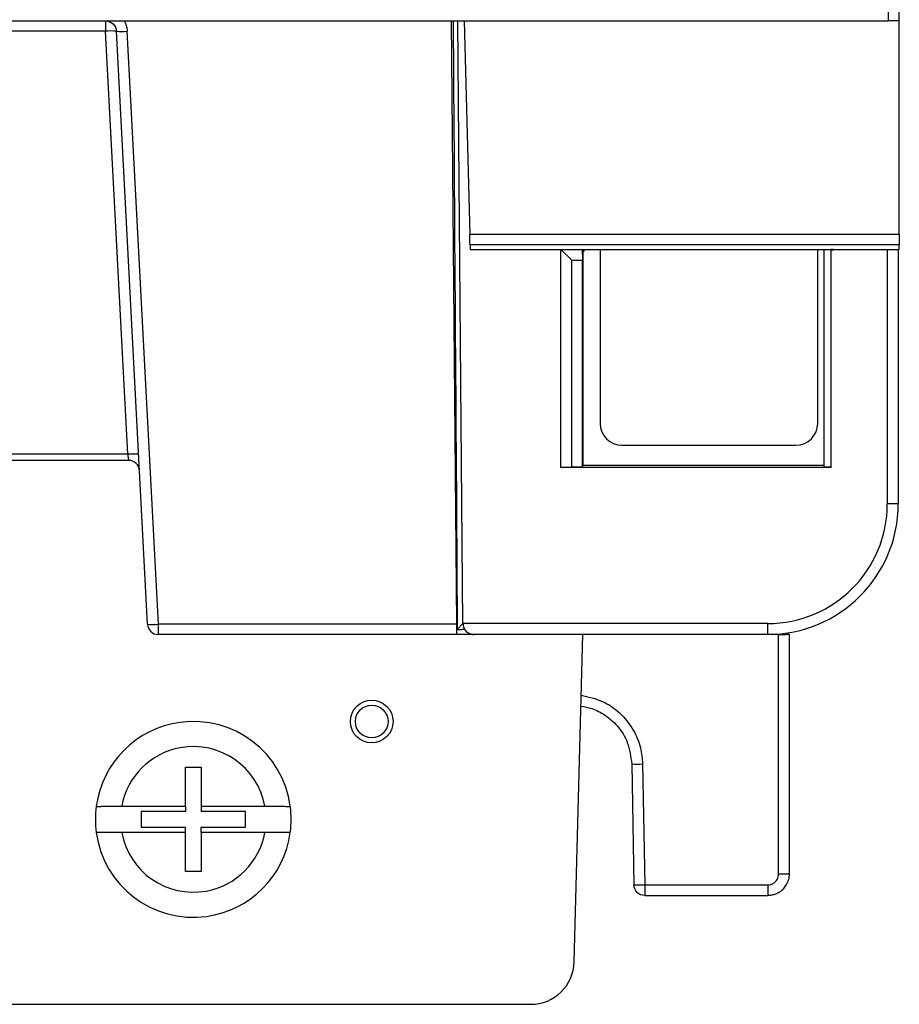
# Model space of a CAD drawing. Header units: inches. Extents: x -14 to 120, y 25 to 187.
# Tile 11 of 18: x 91 to 119, y 25 to 56. Entities that reach past the tile are written whole.
import ezdxf

# ---------------------------------------------------------------- set-up
doc = ezdxf.new("R2010")
doc.units = ezdxf.units.IN
doc.header["$MEASUREMENT"] = 0

# ---------------------------------------------------------------- blocks, each defined once
blk = doc.blocks.new('block 1019')
at = {"color": 7, "lineweight": 25}
blk.add_lwpolyline([(119.311, 49.284), (105.491, 49.284)], dxfattribs=at)
blk = doc.blocks.new('block 1020')
at = {"color": 7, "lineweight": 25}
blk.add_lwpolyline([(105.311, 56.155), (105.491, 49.284)], dxfattribs=at)
blk = doc.blocks.new('block 1021')
at = {"color": 7, "lineweight": 25}
blk.add_lwpolyline([(119.311, 49.284), (119.311, 56.155)], dxfattribs=at)
blk = doc.blocks.new('block 1022')
at = {"color": 7, "lineweight": 25}
blk.add_lwpolyline([(119.311, 48.953), (105.5, 48.953)], dxfattribs=at)
blk = doc.blocks.new('block 1023')
at = {"color": 7, "lineweight": 25}
blk.add_open_spline([(105.5, 48.953), (105.5, 48.955), (105.5, 48.957), (105.5, 48.96), (105.5, 48.964), (105.5, 48.969), (105.499, 48.974), (105.499, 48.98), (105.499, 48.987), (105.499, 48.995), (105.498, 49.003), (105.498, 49.013), (105.498, 49.023), (105.498, 49.033), (105.497, 49.045), (105.497, 49.057), (105.496, 49.087), (105.495, 49.122), (105.494, 49.161), (105.493, 49.2), (105.492, 49.242), (105.491, 49.284)], degree=3, knots=[0, 0, 0, 0, 1, 1, 1, 2, 2, 2, 3, 3, 3, 4, 4, 4, 5, 5, 5, 6, 6, 6, 7, 7, 7, 7], dxfattribs=at)
blk = doc.blocks.new('block 1024')
at = {"color": 7, "lineweight": 25}
blk.add_lwpolyline([(119.311, 49.284), (119.311, 48.953)], dxfattribs=at)
blk = doc.blocks.new('block 1025')
at = {"color": 7, "lineweight": 25}
blk.add_lwpolyline([(118.926, 48.806), (119.311, 48.806)], dxfattribs=at)
blk = doc.blocks.new('block 1026')
at = {"color": 7, "lineweight": 25}
blk.add_lwpolyline([(117.19, 48.806), (118.926, 48.806)], dxfattribs=at)
blk = doc.blocks.new('block 1027')
at = {"color": 7, "lineweight": 25}
blk.add_lwpolyline([(109.112, 48.806), (117.19, 48.806)], dxfattribs=at)
blk = doc.blocks.new('block 1028')
at = {"color": 7, "lineweight": 25}
blk.add_lwpolyline([(108.426, 48.806), (109.112, 48.806)], dxfattribs=at)
blk = doc.blocks.new('block 1029')
at = {"color": 7, "lineweight": 25}
blk.add_lwpolyline([(105.504, 48.806), (108.426, 48.806)], dxfattribs=at)
blk = doc.blocks.new('block 1030')
at = {"color": 7, "lineweight": 25}
blk.add_lwpolyline([(105.5, 48.953), (105.504, 48.806)], dxfattribs=at)
blk = doc.blocks.new('block 1031')
at = {"color": 7, "lineweight": 25}
blk.add_lwpolyline([(119.311, 48.806), (119.311, 48.953)], dxfattribs=at)
blk = doc.blocks.new('block 1049')
at = {"color": 7, "lineweight": 25}
blk.add_lwpolyline([(118.926, 48.806), (118.926, 40.616)], dxfattribs=at)
blk = doc.blocks.new('block 1050')
at = {"color": 7, "lineweight": 25}
blk.add_open_spline([(115.076, 36.765), (117.202, 36.765), (118.926, 38.489), (118.926, 40.616)], degree=3, dxfattribs=at)
blk = doc.blocks.new('block 1051')
at = {"color": 7, "lineweight": 25}
blk.add_lwpolyline([(115.076, 36.765), (105.273, 36.764)], dxfattribs=at)
blk = doc.blocks.new('block 1052')
at = {"color": 7, "lineweight": 25}
blk.add_lwpolyline([(105.273, 36.764), (105.104, 56.155)], dxfattribs=at)
blk = doc.blocks.new('block 1053')
at = {"color": 7, "lineweight": 25}
blk.add_lwpolyline([(108.426, 41.791), (108.426, 48.806)], dxfattribs=at)
blk = doc.blocks.new('block 1054')
at = {"color": 7, "lineweight": 25}
blk.add_lwpolyline([(117.121, 41.791), (108.426, 41.791)], dxfattribs=at)
blk = doc.blocks.new('block 1055')
at = {"color": 7, "lineweight": 25}
blk.add_lwpolyline([(117.121, 41.791), (117.121, 48.792)], dxfattribs=at)
blk = doc.blocks.new('block 1056')
at = {"color": 7, "lineweight": 25}
blk.add_lwpolyline([(117.121, 48.792), (117.19, 48.792)], dxfattribs=at)
blk = doc.blocks.new('block 1057')
at = {"color": 7, "lineweight": 25}
blk.add_lwpolyline([(117.19, 48.806), (117.19, 48.792)], dxfattribs=at)
blk = doc.blocks.new('block 1058')
at = {"color": 7, "lineweight": 25}
blk.add_lwpolyline([(105.089, 36.578), (105.273, 36.764)], dxfattribs=at)
blk = doc.blocks.new('block 1059')
at = {"color": 7, "lineweight": 25}
blk.add_open_spline([(105.089, 36.747), (105.09, 36.686), (105.089, 36.628), (105.089, 36.578)], degree=3, dxfattribs=at)
blk = doc.blocks.new('block 1060')
at = {"color": 7, "lineweight": 25}
blk.add_open_spline([(104.956, 56.155), (104.999, 49.84), (105.044, 43.346), (105.089, 36.747)], degree=3, dxfattribs=at)
blk = doc.blocks.new('block 1061')
at = {"color": 7, "lineweight": 25}
blk.add_open_spline([(105.089, 36.578), (105.153, 36.578), (105.214, 36.579), (105.257, 36.581), (105.299, 36.582), (105.323, 36.585), (105.322, 36.587)], degree=3, knots=[0, 0, 0, 0, 1, 1, 1, 2, 2, 2, 2], dxfattribs=at)
blk = doc.blocks.new('block 1062')
at = {"color": 7, "lineweight": 25}
blk.add_lwpolyline([(115.076, 36.415), (115.076, 36.765)], dxfattribs=at)
blk = doc.blocks.new('block 1063')
at = {"color": 7, "lineweight": 25}
blk.add_lwpolyline([(115.076, 36.415), (105.623, 36.415)], dxfattribs=at)
blk = doc.blocks.new('block 1064')
at = {"color": 7, "lineweight": 25}
blk.add_open_spline([(105.273, 36.764), (105.274, 36.752), (105.274, 36.74), (105.275, 36.728), (105.277, 36.716), (105.278, 36.704), (105.281, 36.693), (105.283, 36.681), (105.287, 36.669), (105.29, 36.658), (105.294, 36.646), (105.298, 36.635), (105.303, 36.624), (105.312, 36.603), (105.323, 36.584), (105.336, 36.566), (105.349, 36.546), (105.365, 36.528), (105.381, 36.513), (105.396, 36.498), (105.413, 36.485), (105.429, 36.474), (105.449, 36.461), (105.469, 36.45), (105.49, 36.442), (105.508, 36.434), (105.526, 36.428), (105.545, 36.424), (105.571, 36.419), (105.597, 36.417), (105.623, 36.415)], degree=3, knots=[0, 0, 0, 0, 1, 1, 1, 2, 2, 2, 3, 3, 3, 4, 4, 4, 5, 5, 5, 6, 6, 6, 7, 7, 7, 8, 8, 8, 9, 9, 9, 10, 10, 10, 10], dxfattribs=at)
blk = doc.blocks.new('block 1065')
at = {"color": 7, "lineweight": 25}
blk.add_lwpolyline([(109.171, 48.747), (109.112, 48.806)], dxfattribs=at)
blk = doc.blocks.new('block 1066')
at = {"color": 7, "lineweight": 25}
blk.add_lwpolyline([(109.126, 48.747), (109.171, 48.747)], dxfattribs=at)
blk = doc.blocks.new('block 1067')
at = {"color": 7, "lineweight": 25}
blk.add_lwpolyline([(109.127, 48.747), (109.112, 48.806)], dxfattribs=at)
blk = doc.blocks.new('block 1068')
at = {"color": 7, "lineweight": 25}
blk.add_lwpolyline([(109.115, 41.803), (109.127, 41.85)], dxfattribs=at)
blk = doc.blocks.new('block 1069')
at = {"color": 7, "lineweight": 25}
blk.add_lwpolyline([(109.115, 41.803), (109.115, 48.456)], dxfattribs=at)
blk = doc.blocks.new('block 1070')
at = {"color": 7, "lineweight": 25}
blk.add_lwpolyline([(109.112, 48.806), (109.115, 48.456)], dxfattribs=at)
blk = doc.blocks.new('block 1071')
at = {"color": 7, "lineweight": 25}
blk.add_lwpolyline([(109.126, 48.747), (109.127, 41.85)], dxfattribs=at)
blk = doc.blocks.new('block 1074')
at = {"color": 7, "lineweight": 25}
blk.add_lwpolyline([(109.171, 48.747), (109.171, 48.806)], dxfattribs=at)
blk = doc.blocks.new('block 1075')
at = {"color": 7, "lineweight": 25}
blk.add_open_spline([(115.076, 36.415), (117.396, 36.415), (119.276, 38.296), (119.276, 40.616)], degree=3, dxfattribs=at)
blk = doc.blocks.new('block 1076')
at = {"color": 7, "lineweight": 25}
blk.add_lwpolyline([(119.276, 40.616), (118.926, 40.616)], dxfattribs=at)
blk = doc.blocks.new('block 1077')
at = {"color": 7, "lineweight": 25}
blk.add_lwpolyline([(119.276, 48.806), (119.276, 40.616)], dxfattribs=at)
blk = doc.blocks.new('block 1078')
at = {"color": 7, "lineweight": 25}
blk.add_lwpolyline([(117.108, 41.803), (117.121, 41.791)], dxfattribs=at)
blk = doc.blocks.new('block 1079')
at = {"color": 7, "lineweight": 25}
blk.add_lwpolyline([(117.108, 48.804), (117.108, 41.803)], dxfattribs=at)
blk = doc.blocks.new('block 1080')
at = {"color": 7, "lineweight": 25}
blk.add_lwpolyline([(117.108, 48.804), (117.121, 48.792)], dxfattribs=at)
blk = doc.blocks.new('block 1081')
at = {"color": 7, "lineweight": 25}
blk.add_lwpolyline([(116.891, 41.85), (109.127, 41.85)], dxfattribs=at)
blk = doc.blocks.new('block 1082')
at = {"color": 7, "lineweight": 25}
blk.add_lwpolyline([(117.108, 41.803), (116.891, 41.803)], dxfattribs=at)
blk = doc.blocks.new('block 1083')
at = {"color": 7, "lineweight": 25}
blk.add_lwpolyline([(108.776, 41.803), (108.426, 41.791)], dxfattribs=at)
blk = doc.blocks.new('block 1084')
at = {"color": 7, "lineweight": 25}
blk.add_lwpolyline([(109.115, 41.803), (108.776, 41.803)], dxfattribs=at)
blk = doc.blocks.new('block 1085')
at = {"color": 7, "lineweight": 25}
blk.add_lwpolyline([(117.178, 48.804), (117.108, 48.804)], dxfattribs=at)
blk = doc.blocks.new('block 1086')
at = {"color": 7, "lineweight": 25}
blk.add_lwpolyline([(117.178, 48.804), (117.19, 48.792)], dxfattribs=at)
blk = doc.blocks.new('block 1087')
at = {"color": 7, "lineweight": 25}
blk.add_lwpolyline([(108.776, 48.456), (109.115, 48.456)], dxfattribs=at)
blk = doc.blocks.new('block 1088')
at = {"color": 7, "lineweight": 25}
blk.add_lwpolyline([(108.426, 48.806), (108.776, 48.456)], dxfattribs=at)
blk = doc.blocks.new('block 1089')
at = {"color": 7, "lineweight": 25}
blk.add_lwpolyline([(108.776, 41.803), (108.776, 48.456)], dxfattribs=at)
blk = doc.blocks.new('block 1092')
at = {"color": 7, "lineweight": 25}
blk.add_lwpolyline([(117.178, 48.806), (117.178, 48.804)], dxfattribs=at)
blk = doc.blocks.new('block 1094')
at = {"color": 7, "lineweight": 25}
blk.add_lwpolyline([(116.891, 41.803), (116.891, 48.806)], dxfattribs=at)
blk = doc.blocks.new('block 1095')
at = {"color": 7, "lineweight": 25}
blk.add_lwpolyline([(116.686, 43.206), (116.686, 48.806)], dxfattribs=at)
blk = doc.blocks.new('block 1096')
at = {"color": 7, "lineweight": 25}
blk.add_open_spline([(115.986, 42.506), (116.373, 42.506), (116.686, 42.819), (116.686, 43.206)], degree=3, dxfattribs=at)
blk = doc.blocks.new('block 1097')
at = {"color": 7, "lineweight": 25}
blk.add_lwpolyline([(110.386, 42.506), (115.986, 42.506)], dxfattribs=at)
blk = doc.blocks.new('block 1098')
at = {"color": 7, "lineweight": 25}
blk.add_open_spline([(109.686, 43.206), (109.686, 42.819), (109.999, 42.506), (110.386, 42.506)], degree=3, dxfattribs=at)
blk = doc.blocks.new('block 1099')
at = {"color": 7, "lineweight": 25}
blk.add_lwpolyline([(109.686, 48.806), (109.686, 43.206)], dxfattribs=at)
blk = doc.blocks.new('block 1100')
at = {"color": 7, "lineweight": 25}
blk.add_open_spline([(94.122, 55.824), (94.239, 55.812), (94.356, 55.812), (94.472, 55.824)], degree=3, dxfattribs=at)
blk = doc.blocks.new('block 1101')
at = {"color": 7, "lineweight": 25}
blk.add_open_spline([(93.773, 56.155), (93.861, 56.155), (93.95, 56.12), (94.014, 56.059), (94.078, 55.998), (94.118, 55.912), (94.122, 55.824)], degree=3, knots=[0, 0, 0, 0, 1, 1, 1, 2, 2, 2, 2], dxfattribs=at)
blk = doc.blocks.new('block 1102')
at = {"color": 7, "lineweight": 25}
blk.add_open_spline([(94.368, 56.155), (94.375, 56.143), (94.383, 56.131), (94.39, 56.118), (94.397, 56.105), (94.403, 56.092), (94.41, 56.079), (94.422, 56.052), (94.432, 56.025), (94.441, 55.997), (94.45, 55.969), (94.457, 55.941), (94.462, 55.912), (94.467, 55.883), (94.47, 55.853), (94.472, 55.824)], degree=3, knots=[0, 0, 0, 0, 1, 1, 1, 2, 2, 2, 3, 3, 3, 4, 4, 4, 5, 5, 5, 5], dxfattribs=at)
blk = doc.blocks.new('block 1103')
at = {"color": 7, "lineweight": 25}
blk.add_open_spline([(105.089, 36.747), (105.081, 36.747), (105.072, 36.747), (105.063, 36.747)], degree=3, dxfattribs=at)
blk = doc.blocks.new('block 1104')
at = {"color": 7, "lineweight": 25}
blk.add_lwpolyline([(104.895, 56.155), (105.063, 36.747)], dxfattribs=at)
blk = doc.blocks.new('block 1105')
at = {"color": 7, "lineweight": 25}
blk.add_lwpolyline([(105.063, 36.747), (95.472, 36.747)], dxfattribs=at)
blk = doc.blocks.new('block 1106')
at = {"color": 7, "lineweight": 25}
blk.add_lwpolyline([(95.472, 36.747), (94.472, 55.824)], dxfattribs=at)
blk = doc.blocks.new('block 1107')
at = {"color": 7, "lineweight": 25}
blk.add_open_spline([(95.122, 36.747), (95.238, 36.735), (95.356, 36.735), (95.472, 36.747)], degree=3, dxfattribs=at)
blk = doc.blocks.new('block 1108')
at = {"color": 7, "lineweight": 25}
blk.add_lwpolyline([(95.122, 36.747), (94.122, 55.824)], dxfattribs=at)
blk = doc.blocks.new('block 1109')
at = {"color": 7, "lineweight": 25}
blk.add_lwpolyline([(105.063, 36.747), (105.063, 36.415)], dxfattribs=at)
blk = doc.blocks.new('block 1110')
at = {"color": 7, "lineweight": 25}
blk.add_open_spline([(105.623, 36.415), (105.623, 36.415), (105.616, 36.415), (105.6, 36.415), (105.584, 36.415), (105.559, 36.415), (105.517, 36.415), (105.476, 36.415), (105.416, 36.415), (105.338, 36.415), (105.299, 36.415), (105.255, 36.415), (105.209, 36.415), (105.163, 36.415), (105.115, 36.415), (105.063, 36.415)], degree=3, knots=[0, 0, 0, 0, 1, 1, 1, 2, 2, 2, 3, 3, 3, 4, 4, 4, 5, 5, 5, 5], dxfattribs=at)
blk = doc.blocks.new('block 1111')
at = {"color": 7, "lineweight": 25}
blk.add_lwpolyline([(95.472, 36.415), (95.472, 36.747)], dxfattribs=at)
blk = doc.blocks.new('block 1112')
at = {"color": 7, "lineweight": 25}
blk.add_lwpolyline([(105.063, 36.415), (95.472, 36.415)], dxfattribs=at)
blk = doc.blocks.new('block 1113')
at = {"color": 7, "lineweight": 25}
blk.add_open_spline([(95.122, 36.747), (95.132, 36.561), (95.286, 36.415), (95.472, 36.415)], degree=3, dxfattribs=at)
blk = doc.blocks.new('block 1123')
at = {"color": 7, "lineweight": 25}
blk.add_lwpolyline([(93.773, 56.155), (93.773, 55.824)], dxfattribs=at)
blk = doc.blocks.new('block 1124')
at = {"color": 7, "lineweight": 25}
blk.add_lwpolyline([(93.773, 55.824), (47.228, 55.824)], dxfattribs=at)
blk = doc.blocks.new('block 1126')
at = {"color": 7, "lineweight": 25}
blk.add_lwpolyline([(94.486, 42.214), (93.773, 55.824)], dxfattribs=at)
blk = doc.blocks.new('block 1127')
at = {"color": 7, "lineweight": 25}
blk.add_open_spline([(94.122, 55.824), (94.006, 55.836), (93.889, 55.836), (93.773, 55.824)], degree=3, dxfattribs=at)
blk = doc.blocks.new('block 1128')
at = {"color": 7, "lineweight": 25}
blk.add_lwpolyline([(94.836, 42.214), (94.829, 42.218), (94.812, 42.22)], dxfattribs=at)
blk = doc.blocks.new('block 1139')
at = {"color": 7, "lineweight": 25}
blk.add_lwpolyline([(94.486, 42.214), (89.924, 42.214)], dxfattribs=at)
blk = doc.blocks.new('block 1168')
at = {"color": 7, "lineweight": 25}
blk.add_open_spline([(94.864, 41.684), (94.854, 41.87), (94.7, 42.015), (94.514, 42.015)], degree=3, dxfattribs=at)
blk = doc.blocks.new('block 1169')
at = {"color": 7, "lineweight": 25}
blk.add_open_spline([(94.486, 42.214), (94.493, 42.168), (94.498, 42.131), (94.503, 42.094), (94.506, 42.076), (94.508, 42.057), (94.51, 42.042), (94.512, 42.027), (94.514, 42.015), (94.514, 42.015)], degree=3, knots=[0, 0, 0, 0, 1, 1, 1, 2, 2, 2, 3, 3, 3, 3], dxfattribs=at)
blk = doc.blocks.new('block 1187')
at = {"color": 7, "lineweight": 25}
blk.add_lwpolyline([(94.514, 42.015), (89.994, 42.015)], dxfattribs=at)
blk = doc.blocks.new('block 1384')
at = {"color": 7, "lineweight": 25}
blk.add_lwpolyline([(96.848, 32.145), (96.848, 30.886)], dxfattribs=at)
blk = doc.blocks.new('block 1385')
at = {"color": 7, "lineweight": 25}
blk.add_lwpolyline([(96.344, 32.145), (96.848, 32.145)], dxfattribs=at)
blk = doc.blocks.new('block 1386')
at = {"color": 7, "lineweight": 25}
blk.add_lwpolyline([(96.344, 30.886), (96.344, 32.145)], dxfattribs=at)
blk = doc.blocks.new('block 1387')
at = {"color": 7, "lineweight": 25}
blk.add_lwpolyline([(94.292, 30.886), (96.344, 30.886)], dxfattribs=at)
blk = doc.blocks.new('block 1388')
at = {"color": 7, "lineweight": 25}
blk.add_open_spline([(98.901, 30.886), (98.669, 32.158), (97.449, 33.002), (96.176, 32.77), (95.217, 32.595), (94.467, 31.844), (94.292, 30.886)], degree=3, knots=[0, 0, 0, 0, 1, 1, 1, 2, 2, 2, 2], dxfattribs=at)
blk = doc.blocks.new('block 1389')
at = {"color": 7, "lineweight": 25}
blk.add_lwpolyline([(96.848, 30.886), (98.901, 30.886)], dxfattribs=at)
blk = doc.blocks.new('block 1396')
at = {"color": 7, "lineweight": 25}
blk.add_lwpolyline([(96.848, 30.045), (96.848, 28.785)], dxfattribs=at)
blk = doc.blocks.new('block 1397')
at = {"color": 7, "lineweight": 25}
blk.add_open_spline([(94.292, 30.045), (94.524, 28.773), (95.744, 27.929), (97.016, 28.161), (97.975, 28.336), (98.726, 29.087), (98.901, 30.045)], degree=3, knots=[0, 0, 0, 0, 1, 1, 1, 2, 2, 2, 2], dxfattribs=at)
blk = doc.blocks.new('block 1398')
at = {"color": 7, "lineweight": 25}
blk.add_lwpolyline([(96.344, 28.785), (96.344, 30.045)], dxfattribs=at)
blk = doc.blocks.new('block 1399')
at = {"color": 7, "lineweight": 25}
blk.add_lwpolyline([(96.848, 28.785), (96.344, 28.785)], dxfattribs=at)
blk = doc.blocks.new('block 1400')
at = {"color": 7, "lineweight": 25}
blk.add_lwpolyline([(98.901, 30.045), (96.848, 30.045)], dxfattribs=at)
blk = doc.blocks.new('block 1401')
at = {"color": 7, "lineweight": 25}
blk.add_lwpolyline([(96.344, 30.045), (94.292, 30.045)], dxfattribs=at)
blk = doc.blocks.new('block 1414')
at = {"color": 7, "lineweight": 25}
blk.add_open_spline([(99.718, 30.886), (99.486, 32.61), (97.9, 33.819), (96.176, 33.587), (94.77, 33.398), (93.664, 32.292), (93.474, 30.886)], degree=3, knots=[0, 0, 0, 0, 1, 1, 1, 2, 2, 2, 2], dxfattribs=at)
blk = doc.blocks.new('block 1415')
at = {"color": 7, "lineweight": 25}
blk.add_open_spline([(93.474, 30.886), (93.475, 30.886), (93.475, 30.886), (93.477, 30.886), (93.479, 30.885), (93.482, 30.885), (93.486, 30.885), (93.491, 30.885), (93.496, 30.885), (93.502, 30.885), (93.507, 30.885), (93.514, 30.885), (93.522, 30.885), (93.53, 30.885), (93.539, 30.885), (93.548, 30.885), (93.558, 30.885), (93.568, 30.885), (93.579, 30.885), (93.591, 30.885), (93.603, 30.885), (93.615, 30.885), (93.628, 30.885), (93.642, 30.885), (93.656, 30.886), (93.67, 30.886), (93.685, 30.886), (93.701, 30.886), (93.74, 30.886), (93.783, 30.886), (93.831, 30.886), (93.876, 30.886), (93.925, 30.886), (93.976, 30.886), (94.026, 30.886), (94.078, 30.886), (94.132, 30.886), (94.184, 30.886), (94.238, 30.886), (94.292, 30.886)], degree=3, knots=[0, 0, 0, 0, 1, 1, 1, 2, 2, 2, 3, 3, 3, 4, 4, 4, 5, 5, 5, 6, 6, 6, 7, 7, 7, 8, 8, 8, 9, 9, 9, 10, 10, 10, 11, 11, 11, 12, 12, 12, 13, 13, 13, 13], dxfattribs=at)
blk = doc.blocks.new('block 1416')
at = {"color": 7, "lineweight": 25}
blk.add_open_spline([(98.901, 30.886), (98.927, 30.886), (98.954, 30.886), (98.981, 30.886), (99.008, 30.886), (99.034, 30.886), (99.06, 30.886), (99.087, 30.886), (99.113, 30.886), (99.139, 30.886), (99.165, 30.886), (99.191, 30.886), (99.216, 30.886), (99.241, 30.886), (99.266, 30.886), (99.29, 30.886), (99.315, 30.886), (99.339, 30.886), (99.362, 30.886), (99.385, 30.886), (99.408, 30.886), (99.429, 30.886), (99.451, 30.886), (99.472, 30.886), (99.491, 30.886), (99.52, 30.886), (99.546, 30.885), (99.569, 30.885), (99.593, 30.885), (99.614, 30.885), (99.632, 30.885), (99.651, 30.885), (99.666, 30.885), (99.679, 30.885), (99.692, 30.885), (99.702, 30.885), (99.708, 30.885), (99.714, 30.885), (99.716, 30.886), (99.718, 30.886)], degree=3, knots=[0, 0, 0, 0, 1, 1, 1, 2, 2, 2, 3, 3, 3, 4, 4, 4, 5, 5, 5, 6, 6, 6, 7, 7, 7, 8, 8, 8, 9, 9, 9, 10, 10, 10, 11, 11, 11, 12, 12, 12, 13, 13, 13, 13], dxfattribs=at)
blk = doc.blocks.new('block 1429')
at = {"color": 7, "lineweight": 25}
blk.add_open_spline([(93.474, 30.045), (93.706, 28.321), (95.292, 27.112), (97.016, 27.344), (98.423, 27.533), (99.529, 28.639), (99.718, 30.045)], degree=3, knots=[0, 0, 0, 0, 1, 1, 1, 2, 2, 2, 2], dxfattribs=at)
blk = doc.blocks.new('block 1430')
at = {"color": 7, "lineweight": 25}
blk.add_open_spline([(99.718, 30.045), (99.717, 30.045), (99.717, 30.045), (99.715, 30.045), (99.713, 30.045), (99.71, 30.045), (99.706, 30.045), (99.702, 30.045), (99.697, 30.045), (99.691, 30.045), (99.685, 30.045), (99.678, 30.045), (99.67, 30.045), (99.662, 30.045), (99.654, 30.045), (99.644, 30.045), (99.635, 30.045), (99.624, 30.045), (99.613, 30.045), (99.602, 30.045), (99.59, 30.045), (99.577, 30.045), (99.564, 30.045), (99.551, 30.045), (99.536, 30.045), (99.522, 30.045), (99.507, 30.045), (99.491, 30.045), (99.452, 30.045), (99.409, 30.045), (99.362, 30.045), (99.316, 30.045), (99.267, 30.045), (99.216, 30.045), (99.166, 30.045), (99.115, 30.045), (99.06, 30.045), (99.008, 30.045), (98.955, 30.045), (98.901, 30.045)], degree=3, knots=[0, 0, 0, 0, 1, 1, 1, 2, 2, 2, 3, 3, 3, 4, 4, 4, 5, 5, 5, 6, 6, 6, 7, 7, 7, 8, 8, 8, 9, 9, 9, 10, 10, 10, 11, 11, 11, 12, 12, 12, 13, 13, 13, 13], dxfattribs=at)
blk = doc.blocks.new('block 1431')
at = {"color": 7, "lineweight": 25}
blk.add_open_spline([(94.292, 30.045), (94.265, 30.045), (94.238, 30.045), (94.212, 30.045), (94.185, 30.045), (94.158, 30.045), (94.132, 30.045), (94.105, 30.045), (94.079, 30.045), (94.053, 30.045), (94.027, 30.045), (94.001, 30.045), (93.976, 30.045), (93.951, 30.045), (93.926, 30.045), (93.902, 30.045), (93.877, 30.045), (93.854, 30.045), (93.831, 30.045), (93.807, 30.045), (93.785, 30.045), (93.763, 30.045), (93.741, 30.045), (93.721, 30.045), (93.701, 30.045), (93.673, 30.045), (93.647, 30.045), (93.623, 30.045), (93.6, 30.045), (93.578, 30.045), (93.56, 30.045), (93.542, 30.045), (93.526, 30.045), (93.513, 30.045), (93.5, 30.045), (93.49, 30.045), (93.484, 30.045), (93.478, 30.045), (93.476, 30.045), (93.474, 30.045)], degree=3, knots=[0, 0, 0, 0, 1, 1, 1, 2, 2, 2, 3, 3, 3, 4, 4, 4, 5, 5, 5, 6, 6, 6, 7, 7, 7, 8, 8, 8, 9, 9, 9, 10, 10, 10, 11, 11, 11, 12, 12, 12, 13, 13, 13, 13], dxfattribs=at)
blk = doc.blocks.new('block 1453')
at = {"color": 7, "lineweight": 25}
blk.add_lwpolyline([(98.276, 30.213), (98.276, 30.718)], dxfattribs=at)
blk = doc.blocks.new('block 1454')
at = {"color": 7, "lineweight": 25}
blk.add_lwpolyline([(98.276, 30.718), (96.848, 30.718)], dxfattribs=at)
blk = doc.blocks.new('block 1455')
at = {"color": 7, "lineweight": 25}
blk.add_lwpolyline([(96.848, 30.213), (98.276, 30.213)], dxfattribs=at)
blk = doc.blocks.new('block 1456')
at = {"color": 7, "lineweight": 25}
blk.add_open_spline([(99.746, 30.465), (99.746, 30.606), (99.737, 30.746), (99.718, 30.886)], degree=3, dxfattribs=at)
blk = doc.blocks.new('block 1457')
at = {"color": 7, "lineweight": 25}
blk.add_open_spline([(99.718, 30.045), (99.737, 30.185), (99.746, 30.325), (99.746, 30.465)], degree=3, dxfattribs=at)
blk = doc.blocks.new('block 1458')
at = {"color": 7, "lineweight": 25}
blk.add_lwpolyline([(96.848, 30.045), (96.848, 30.213)], dxfattribs=at)
blk = doc.blocks.new('block 1459')
at = {"color": 7, "lineweight": 25}
blk.add_lwpolyline([(96.848, 30.886), (96.848, 30.718)], dxfattribs=at)
blk = doc.blocks.new('block 1467')
at = {"color": 7, "lineweight": 25}
blk.add_lwpolyline([(94.916, 30.213), (96.344, 30.213)], dxfattribs=at)
blk = doc.blocks.new('block 1468')
at = {"color": 7, "lineweight": 25}
blk.add_lwpolyline([(96.344, 30.718), (94.916, 30.718)], dxfattribs=at)
blk = doc.blocks.new('block 1469')
at = {"color": 7, "lineweight": 25}
blk.add_lwpolyline([(94.916, 30.718), (94.916, 30.213)], dxfattribs=at)
blk = doc.blocks.new('block 1470')
at = {"color": 7, "lineweight": 25}
blk.add_open_spline([(93.474, 30.886), (93.456, 30.746), (93.446, 30.606), (93.446, 30.465)], degree=3, dxfattribs=at)
blk = doc.blocks.new('block 1471')
at = {"color": 7, "lineweight": 25}
blk.add_open_spline([(93.446, 30.465), (93.446, 30.325), (93.456, 30.185), (93.474, 30.045)], degree=3, dxfattribs=at)
blk = doc.blocks.new('block 1472')
at = {"color": 7, "lineweight": 25}
blk.add_lwpolyline([(96.344, 30.886), (96.344, 30.718)], dxfattribs=at)
blk = doc.blocks.new('block 1473')
at = {"color": 7, "lineweight": 25}
blk.add_lwpolyline([(96.344, 30.045), (96.344, 30.213)], dxfattribs=at)
blk = doc.blocks.new('block 1474')
at = {"color": 7, "lineweight": 25}
blk.add_open_spline([(102.861, 33.616), (102.861, 33.905), (102.626, 34.141), (102.336, 34.141), (102.046, 34.141), (101.811, 33.905), (101.811, 33.616), (101.811, 33.325), (102.046, 33.09), (102.336, 33.09), (102.626, 33.09), (102.861, 33.325), (102.861, 33.616), (102.861, 33.616), (102.861, 33.616), (102.861, 33.616)], degree=3, knots=[0, 0, 0, 0, 1, 1, 1, 2, 2, 2, 3, 3, 3, 4, 4, 4, 5, 5, 5, 5], dxfattribs=at)
blk = doc.blocks.new('block 1475')
at = {"color": 7, "lineweight": 25}
blk.add_open_spline([(103.023, 33.616), (103.023, 33.995), (102.715, 34.302), (102.336, 34.302), (101.957, 34.302), (101.649, 33.995), (101.649, 33.616), (101.649, 33.236), (101.957, 32.929), (102.336, 32.929), (102.715, 32.929), (103.023, 33.236), (103.023, 33.616), (103.023, 33.616), (103.023, 33.616), (103.023, 33.616)], degree=3, knots=[0, 0, 0, 0, 1, 1, 1, 2, 2, 2, 3, 3, 3, 4, 4, 4, 5, 5, 5, 5], dxfattribs=at)
blk = doc.blocks.new('block 1484')
at = {"color": 7, "lineweight": 25}
blk.add_lwpolyline([(108.85, 25.879), (109.126, 36.415)], dxfattribs=at)
blk = doc.blocks.new('block 1485')
at = {"color": 7, "lineweight": 25}
blk.add_open_spline([(107.451, 24.515), (108.21, 24.515), (108.831, 25.12), (108.85, 25.879)], degree=3, dxfattribs=at)
blk = doc.blocks.new('block 1486')
at = {"color": 7, "lineweight": 25}
blk.add_lwpolyline([(-1.898, 24.515), (107.451, 24.515)], dxfattribs=at)
blk = doc.blocks.new('block 1494')
at = {"color": 7, "lineweight": 25}
blk.add_lwpolyline([(115.426, 36.415), (109.126, 36.415)], dxfattribs=at)
blk = doc.blocks.new('block 1495')
at = {"color": 7, "lineweight": 25}
blk.add_open_spline([(115.426, 36.415), (115.442, 36.415), (115.457, 36.415), (115.472, 36.416), (115.489, 36.416), (115.505, 36.416), (115.521, 36.416), (115.539, 36.416), (115.555, 36.416), (115.572, 36.416), (115.589, 36.417), (115.606, 36.417), (115.622, 36.417), (115.638, 36.418), (115.654, 36.418), (115.669, 36.419), (115.685, 36.419), (115.699, 36.42), (115.711, 36.421), (115.725, 36.421), (115.736, 36.422), (115.745, 36.423), (115.755, 36.423), (115.763, 36.424), (115.768, 36.425), (115.773, 36.426), (115.775, 36.427), (115.776, 36.428)], degree=3, knots=[0, 0, 0, 0, 1, 1, 1, 2, 2, 2, 3, 3, 3, 4, 4, 4, 5, 5, 5, 6, 6, 6, 7, 7, 7, 8, 8, 8, 9, 9, 9, 9], dxfattribs=at)
blk = doc.blocks.new('block 1496')
at = {"color": 7, "lineweight": 25}
blk.add_open_spline([(105.27, 36.415), (105.248, 36.415), (105.227, 36.415), (105.205, 36.415), (105.184, 36.415), (105.162, 36.415), (105.141, 36.415), (105.12, 36.415), (105.099, 36.415), (105.078, 36.415), (105.023, 36.415), (104.97, 36.415), (104.922, 36.415), (104.901, 36.415), (104.88, 36.415), (104.862, 36.415), (104.845, 36.415), (104.829, 36.415), (104.816, 36.415), (104.804, 36.415), (104.794, 36.415), (104.788, 36.415), (104.782, 36.415), (104.78, 36.415), (104.778, 36.415)], degree=3, knots=[0, 0, 0, 0, 1, 1, 1, 2, 2, 2, 3, 3, 3, 4, 4, 4, 5, 5, 5, 6, 6, 6, 7, 7, 7, 8, 8, 8, 8], dxfattribs=at)
blk = doc.blocks.new('block 1502')
at = {"color": 7, "lineweight": 25}
blk.add_lwpolyline([(115.426, 28.709), (115.426, 36.415)], dxfattribs=at)
blk = doc.blocks.new('block 1503')
at = {"color": 7, "lineweight": 25}
blk.add_open_spline([(115.076, 28.359), (115.112, 28.359), (115.145, 28.365), (115.178, 28.374), (115.212, 28.385), (115.247, 28.401), (115.282, 28.426), (115.316, 28.451), (115.351, 28.486), (115.379, 28.534), (115.406, 28.581), (115.426, 28.639), (115.426, 28.709)], degree=3, knots=[0, 0, 0, 0, 1, 1, 1, 2, 2, 2, 3, 3, 3, 4, 4, 4, 4], dxfattribs=at)
blk = doc.blocks.new('block 1504')
at = {"color": 7, "lineweight": 25}
blk.add_lwpolyline([(111.119, 28.359), (115.076, 28.359)], dxfattribs=at)
blk = doc.blocks.new('block 1505')
at = {"color": 7, "lineweight": 25}
blk.add_lwpolyline([(111.051, 32.249), (111.119, 28.359)], dxfattribs=at)
blk = doc.blocks.new('block 1511')
at = {"color": 7, "lineweight": 25}
blk.add_open_spline([(115.426, 28.709), (115.543, 28.707), (115.659, 28.709), (115.776, 28.716)], degree=3, dxfattribs=at)
blk = doc.blocks.new('block 1512')
at = {"color": 7, "lineweight": 25}
blk.add_lwpolyline([(115.776, 28.716), (115.776, 36.428)], dxfattribs=at)
blk = doc.blocks.new('block 1520')
at = {"color": 7, "lineweight": 25}
blk.add_open_spline([(110.701, 32.249), (110.817, 32.245), (110.934, 32.245), (111.051, 32.249)], degree=3, dxfattribs=at)
blk = doc.blocks.new('block 1521')
at = {"color": 7, "lineweight": 25}
blk.add_open_spline([(109.066, 34.111), (109.187, 34.089), (109.307, 34.066), (109.423, 34.028), (109.567, 33.981), (109.704, 33.91), (109.831, 33.826), (109.981, 33.726), (110.117, 33.607), (110.236, 33.47), (110.373, 33.313), (110.487, 33.133), (110.56, 32.94), (110.642, 32.72), (110.672, 32.485), (110.701, 32.249)], degree=3, knots=[0, 0, 0, 0, 1, 1, 1, 2, 2, 2, 3, 3, 3, 4, 4, 4, 5, 5, 5, 5], dxfattribs=at)
blk = doc.blocks.new('block 1524')
at = {"color": 7, "lineweight": 25}
blk.add_open_spline([(110.769, 28.359), (110.885, 28.355), (111.002, 28.355), (111.119, 28.359)], degree=3, dxfattribs=at)
blk = doc.blocks.new('block 1525')
at = {"color": 7, "lineweight": 25}
blk.add_lwpolyline([(110.701, 32.249), (110.769, 28.359)], dxfattribs=at)
blk = doc.blocks.new('block 1530')
at = {"color": 7, "lineweight": 25}
blk.add_lwpolyline([(115.076, 28.359), (115.076, 28.016)], dxfattribs=at)
blk = doc.blocks.new('block 1531')
at = {"color": 7, "lineweight": 25}
blk.add_open_spline([(115.416, 28.103), (115.436, 28.115), (115.457, 28.127), (115.477, 28.141), (115.497, 28.155), (115.516, 28.171), (115.535, 28.187), (115.555, 28.204), (115.573, 28.222), (115.591, 28.241), (115.609, 28.26), (115.626, 28.281), (115.642, 28.302), (115.658, 28.325), (115.673, 28.348), (115.686, 28.372), (115.7, 28.397), (115.713, 28.423), (115.724, 28.449), (115.735, 28.476), (115.744, 28.504), (115.752, 28.533), (115.76, 28.562), (115.766, 28.592), (115.77, 28.622), (115.774, 28.653), (115.775, 28.684), (115.776, 28.716)], degree=3, knots=[0, 0, 0, 0, 1, 1, 1, 2, 2, 2, 3, 3, 3, 4, 4, 4, 5, 5, 5, 6, 6, 6, 7, 7, 7, 8, 8, 8, 9, 9, 9, 9], dxfattribs=at)
blk = doc.blocks.new('block 1532')
at = {"color": 7, "lineweight": 25}
blk.add_open_spline([(115.416, 28.103), (115.396, 28.093), (115.377, 28.083), (115.357, 28.074), (115.338, 28.065), (115.318, 28.058), (115.298, 28.052), (115.279, 28.045), (115.26, 28.04), (115.24, 28.035), (115.221, 28.03), (115.203, 28.027), (115.183, 28.024), (115.165, 28.021), (115.147, 28.019), (115.129, 28.018), (115.111, 28.016), (115.094, 28.016), (115.076, 28.016)], degree=3, knots=[0, 0, 0, 0, 1, 1, 1, 2, 2, 2, 3, 3, 3, 4, 4, 4, 5, 5, 5, 6, 6, 6, 6], dxfattribs=at)
blk = doc.blocks.new('block 1533')
at = {"color": 7, "lineweight": 25}
blk.add_lwpolyline([(111.119, 28.016), (115.076, 28.016)], dxfattribs=at)
blk = doc.blocks.new('block 1534')
at = {"color": 7, "lineweight": 25}
blk.add_lwpolyline([(111.119, 28.359), (111.119, 28.016)], dxfattribs=at)
blk = doc.blocks.new('block 1538')
at = {"color": 7, "lineweight": 25}
blk.add_open_spline([(111.119, 28.016), (111.028, 28.016), (110.938, 28.052), (110.874, 28.116), (110.809, 28.18), (110.77, 28.269), (110.769, 28.359)], degree=3, knots=[0, 0, 0, 0, 1, 1, 1, 2, 2, 2, 2], dxfattribs=at)
blk = doc.blocks.new('block 1554')
at = {"color": 7, "lineweight": 25}
blk.add_lwpolyline([(118.961, 56.155), (118.961, 103.756)], dxfattribs=at)
blk = doc.blocks.new('block 1555')
at = {"color": 7, "lineweight": 25}
blk.add_lwpolyline([(63.664, 56.155), (118.961, 56.155)], dxfattribs=at)
blk = doc.blocks.new('block 1562')
at = {"color": 7, "lineweight": 25}
blk.add_lwpolyline([(119.311, 56.162), (119.311, 103.749)], dxfattribs=at)
blk = doc.blocks.new('block 1563')
at = {"color": 7, "lineweight": 25}
blk.add_open_spline([(119.311, 56.162), (119.311, 56.161), (119.31, 56.161), (119.308, 56.161), (119.306, 56.161), (119.304, 56.16), (119.3, 56.16), (119.296, 56.16), (119.291, 56.16), (119.285, 56.159), (119.28, 56.159), (119.273, 56.159), (119.266, 56.159), (119.258, 56.158), (119.249, 56.158), (119.24, 56.158), (119.23, 56.158), (119.22, 56.157), (119.209, 56.157), (119.177, 56.157), (119.138, 56.156), (119.096, 56.156), (119.054, 56.156), (119.007, 56.155), (118.961, 56.155)], degree=3, knots=[0, 0, 0, 0, 1, 1, 1, 2, 2, 2, 3, 3, 3, 4, 4, 4, 5, 5, 5, 6, 6, 6, 7, 7, 7, 8, 8, 8, 8], dxfattribs=at)
blk = doc.blocks.new('block 1741')
at = {"color": 253, "lineweight": 25}
blk.add_open_spline([(94.812, 42.22), (94.703, 42.223), (94.595, 42.222), (94.486, 42.214)], degree=3, dxfattribs=at)
blk = doc.blocks.new('block 1743')
at = {"color": 253, "lineweight": 25}
blk.add_open_spline([(109.075, 34.46), (109.31, 34.409), (109.544, 34.358), (109.761, 34.26), (109.956, 34.173), (110.137, 34.048), (110.296, 33.902), (110.477, 33.737), (110.631, 33.546), (110.753, 33.335), (110.856, 33.157), (110.936, 32.965), (110.982, 32.767), (111.021, 32.597), (111.036, 32.423), (111.051, 32.249)], degree=3, knots=[0, 0, 0, 0, 1, 1, 1, 2, 2, 2, 3, 3, 3, 4, 4, 4, 5, 5, 5, 5], dxfattribs=at)

msp = doc.modelspace()

# ---------------------------------------------------------------- block references
for name in ['block 1554', 'block 1562', 'block 1555', 'block 1101', 'block 1123', 'block 1102', 'block 1104', 'block 1060', 'block 1052', 'block 1020', 'block 1563', 'block 1021', 'block 1124', 'block 1127', 'block 1126', 'block 1100', 'block 1108', 'block 1106', 'block 1019', 'block 1023', 'block 1024', 'block 1022', 'block 1030', 'block 1029', 'block 1028', 'block 1053', 'block 1088', 'block 1027', 'block 1065', 'block 1067', 'block 1070', 'block 1074', 'block 1099', 'block 1095', 'block 1094', 'block 1079', 'block 1080', 'block 1085', 'block 1055', 'block 1056', 'block 1092', 'block 1086', 'block 1026', 'block 1057', 'block 1025', 'block 1049', 'block 1077', 'block 1031', 'block 1066', 'block 1071', 'block 1087', 'block 1089', 'block 1069', 'block 1098', 'block 1096', 'block 1097', 'block 1139', 'block 1741', 'block 1169', 'block 1128', 'block 1187', 'block 1168', 'block 1068', 'block 1081', 'block 1083', 'block 1054', 'block 1084', 'block 1082', 'block 1078', 'block 1050', 'block 1075', 'block 1076', 'block 1058', 'block 1051', 'block 1064', 'block 1062', 'block 1107', 'block 1113', 'block 1105', 'block 1111', 'block 1103', 'block 1109', 'block 1059', 'block 1061', 'block 1112', 'block 1496', 'block 1110', 'block 1063', 'block 1484', 'block 1494', 'block 1495', 'block 1502', 'block 1512', 'block 1475', 'block 1743', 'block 1474', 'block 1521', 'block 1414', 'block 1388', 'block 1385', 'block 1386', 'block 1384', 'block 1520', 'block 1525', 'block 1505', 'block 1470', 'block 1415', 'block 1387', 'block 1472', 'block 1389', 'block 1459', 'block 1416', 'block 1456', 'block 1471', 'block 1468', 'block 1469', 'block 1454', 'block 1453', 'block 1457', 'block 1467', 'block 1473', 'block 1455', 'block 1458', 'block 1429', 'block 1431', 'block 1397', 'block 1401', 'block 1398', 'block 1396', 'block 1400', 'block 1430', 'block 1399', 'block 1503', 'block 1531', 'block 1511', 'block 1524', 'block 1538', 'block 1504', 'block 1534', 'block 1530', 'block 1533', 'block 1532', 'block 1485', 'block 1486']:
    msp.add_blockref(name, (0, 0))

doc.saveas('drawing.dxf')
